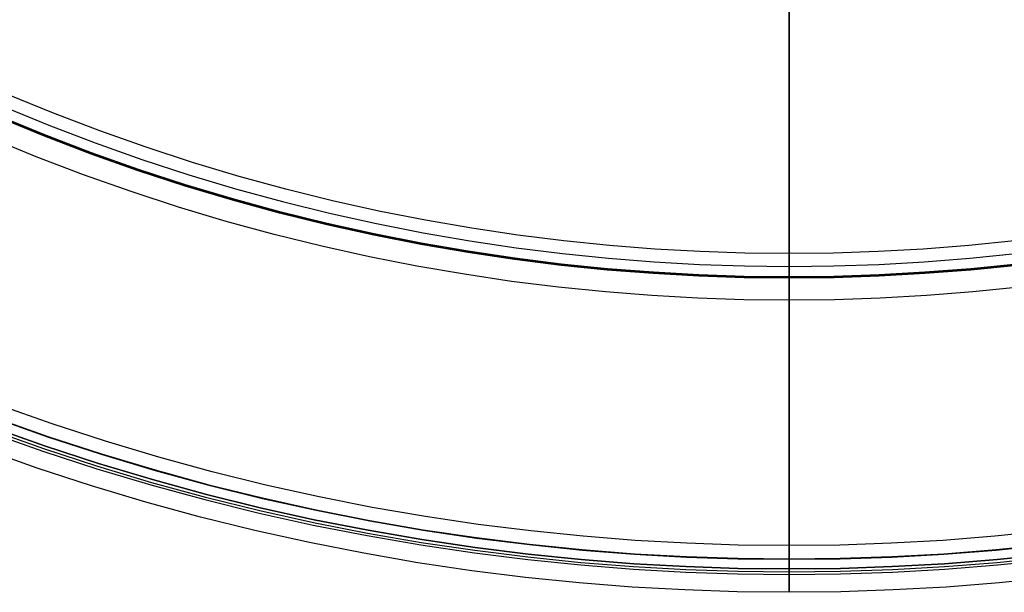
# Model space of a CAD drawing. Header units: millimetres. Extents: x 9981 to 10381, y 6395 to 6795.
# Tile 5 of 25: x 10115 to 10199, y 6395 to 6444. Entities that reach past the tile are written whole.
import ezdxf

# ---------------------------------------------------------------- set-up
doc = ezdxf.new("R2010")
doc.units = ezdxf.units.MM
doc.header["$MEASUREMENT"] = 0
doc.layers.add('0 filanca', color=1, linetype='Continuous')
doc.layers.add('0 filanca2', color=6, linetype='Continuous')

msp = doc.modelspace()

# ---------------------------------------------------------------- linework, layer by layer
at = {"layer": '0 filanca', "lineweight": -3}
for points in [[(10113.416, 6436.564), (10117.379, 6434.938), (10121.36, 6433.419), (10125.355, 6432.006), (10129.361, 6430.699), (10133.373, 6429.498), (10137.388, 6428.401), (10141.402, 6427.408), (10145.412, 6426.517), (10149.413, 6425.728), (10153.402, 6425.038), (10157.375, 6424.446), (10161.331, 6423.951), (10165.265, 6423.551), (10169.174, 6423.243), (10173.057, 6423.026), (10176.909, 6422.897), (10180.729, 6422.855)], [(10180.729, 6421.844), (10176.887, 6421.886), (10173.012, 6422.016), (10169.106, 6422.234), (10165.174, 6422.544), (10161.217, 6422.947), (10157.238, 6423.445), (10153.241, 6424.04), (10149.229, 6424.734), (10145.204, 6425.528), (10141.171, 6426.424), (10137.134, 6427.423), (10133.095, 6428.526), (10129.059, 6429.734), (10125.03, 6431.049), (10121.011, 6432.47), (10117.007, 6433.998), (10113.021, 6435.634)], [(10113.066, 6435.739), (10117.049, 6434.105), (10121.05, 6432.578), (10125.067, 6431.157), (10129.093, 6429.844), (10133.127, 6428.636), (10137.163, 6427.534), (10141.198, 6426.535), (10145.228, 6425.64), (10149.249, 6424.846), (10153.259, 6424.153), (10157.254, 6423.558), (10161.23, 6423.06), (10165.184, 6422.658), (10169.114, 6422.348), (10173.017, 6422.13), (10176.889, 6422.001), (10180.729, 6421.958)], [(10180.729, 6397.819), (10185.105, 6397.868), (10189.518, 6398.015), (10193.965, 6398.264), (10198.443, 6398.616), (10202.949, 6399.075), (10207.48, 6399.642), (10212.032, 6400.32), (10216.601, 6401.11), (10221.184, 6402.015), (10225.776, 6403.035), (10230.374, 6404.172), (10234.973, 6405.429), (10239.57, 6406.805), (10244.158, 6408.302), (10248.735, 6409.92), (10253.295, 6411.66), (10257.834, 6413.523), (10262.346, 6415.508), (10266.828, 6417.614), (10271.274, 6419.843), (10275.68, 6422.192), (10280.04, 6424.661), (10284.35, 6427.249)], [(10180.729, 6397.782), (10185.106, 6397.831), (10189.519, 6397.978), (10193.967, 6398.227), (10198.446, 6398.58), (10202.953, 6399.039), (10207.485, 6399.606), (10212.038, 6400.284), (10216.608, 6401.074), (10221.191, 6401.979), (10225.785, 6402.999), (10230.384, 6404.137), (10234.984, 6405.393), (10239.581, 6406.77), (10244.17, 6408.267), (10248.748, 6409.886), (10253.308, 6411.626), (10257.848, 6413.489), (10262.361, 6415.474), (10266.844, 6417.581), (10271.291, 6419.81), (10275.697, 6422.159), (10280.058, 6424.629), (10284.369, 6427.217)], [(10180.729, 6396.958), (10185.124, 6397.007), (10189.556, 6397.155), (10194.022, 6397.405), (10198.52, 6397.759), (10203.046, 6398.22), (10207.597, 6398.789), (10212.168, 6399.47), (10216.758, 6400.264), (10221.361, 6401.172), (10225.973, 6402.197), (10230.591, 6403.339), (10235.21, 6404.601), (10239.827, 6405.983), (10244.435, 6407.487), (10249.032, 6409.112), (10253.612, 6410.86), (10258.17, 6412.731), (10262.703, 6414.724), (10267.204, 6416.84), (10271.669, 6419.078), (10276.094, 6421.437), (10280.474, 6423.917), (10284.803, 6426.516)], [(10180.729, 6396.958), (10185.124, 6397.007), (10189.556, 6397.155), (10194.022, 6397.405), (10198.52, 6397.759), (10203.046, 6398.22), (10207.597, 6398.789), (10212.168, 6399.47), (10216.758, 6400.264), (10221.361, 6401.172), (10225.973, 6402.197), (10230.591, 6403.339), (10235.21, 6404.601), (10239.827, 6405.983), (10244.435, 6407.487), (10249.032, 6409.112), (10253.612, 6410.86), (10258.17, 6412.731), (10262.703, 6414.724), (10267.204, 6416.84), (10271.669, 6419.078), (10276.094, 6421.437), (10280.474, 6423.917), (10284.803, 6426.516)], [(10180.729, 6396.718), (10185.129, 6396.767), (10189.567, 6396.916), (10194.038, 6397.166), (10198.542, 6397.52), (10203.073, 6397.982), (10207.629, 6398.552), (10212.207, 6399.233), (10216.801, 6400.028), (10221.41, 6400.937), (10226.028, 6401.963), (10230.651, 6403.107), (10235.276, 6404.371), (10239.898, 6405.755), (10244.512, 6407.26), (10249.115, 6408.887), (10253.7, 6410.637), (10258.264, 6412.51), (10262.802, 6414.506), (10267.309, 6416.624), (10271.779, 6418.865), (10276.21, 6421.227), (10280.594, 6423.71), (10284.929, 6426.312)], [(10180.729, 6396.495), (10185.134, 6396.544), (10189.577, 6396.692), (10194.054, 6396.943), (10198.562, 6397.298), (10203.098, 6397.759), (10207.66, 6398.33), (10212.242, 6399.013), (10216.842, 6399.808), (10221.456, 6400.718), (10226.079, 6401.746), (10230.708, 6402.891), (10235.338, 6404.156), (10239.965, 6405.541), (10244.584, 6407.048), (10249.192, 6408.677), (10253.782, 6410.429), (10258.351, 6412.304), (10262.894, 6414.302), (10267.406, 6416.423), (10271.882, 6418.666), (10276.317, 6421.031), (10280.707, 6423.517), (10285.046, 6426.122)], [(10180.729, 6422.855), (10184.549, 6422.897), (10188.401, 6423.026), (10192.284, 6423.243), (10196.193, 6423.551), (10200.127, 6423.951)], [(10180.729, 6421.958), (10184.569, 6422.001), (10188.441, 6422.13), (10192.344, 6422.348), (10196.274, 6422.658), (10200.228, 6423.06)], [(10200.241, 6422.947), (10196.284, 6422.544), (10192.352, 6422.234), (10188.447, 6422.016), (10184.571, 6421.886), (10180.729, 6421.844)], [(10112.71, 6409.886), (10117.288, 6408.267), (10121.877, 6406.77), (10126.474, 6405.393), (10131.075, 6404.137), (10135.673, 6402.999), (10140.267, 6401.979), (10144.85, 6401.074), (10149.42, 6400.284), (10153.973, 6399.606), (10158.505, 6399.039), (10163.012, 6398.58), (10167.491, 6398.227), (10171.939, 6397.978), (10176.353, 6397.831), (10180.729, 6397.782)], [(10112.723, 6409.92), (10117.3, 6408.302), (10121.888, 6406.805), (10126.485, 6405.429), (10131.084, 6404.172), (10135.682, 6403.035), (10140.274, 6402.015), (10144.857, 6401.11), (10149.426, 6400.32), (10153.978, 6399.642), (10158.509, 6399.075), (10163.015, 6398.616), (10167.493, 6398.264), (10171.941, 6398.015), (10176.353, 6397.868), (10180.729, 6397.819)], [(10112.266, 6408.677), (10116.874, 6407.048), (10121.493, 6405.541), (10126.12, 6404.156), (10130.75, 6402.891), (10135.379, 6401.746), (10140.002, 6400.718), (10144.616, 6399.808), (10149.216, 6399.013), (10153.798, 6398.33), (10158.36, 6397.759), (10162.896, 6397.298), (10167.405, 6396.943), (10171.881, 6396.692), (10176.324, 6396.544), (10180.729, 6396.495)], [(10112.344, 6408.887), (10116.946, 6407.26), (10121.56, 6405.755), (10126.182, 6404.371), (10130.807, 6403.107), (10135.43, 6401.963), (10140.048, 6400.937), (10144.657, 6400.028), (10149.252, 6399.233), (10153.829, 6398.552), (10158.385, 6397.982), (10162.916, 6397.52), (10167.42, 6397.166), (10171.891, 6396.916), (10176.329, 6396.767), (10180.729, 6396.718)], [(10112.426, 6409.112), (10117.023, 6407.487), (10121.631, 6405.983), (10126.248, 6404.601), (10130.867, 6403.339), (10135.485, 6402.197), (10140.098, 6401.172), (10144.7, 6400.264), (10149.29, 6399.47), (10153.861, 6398.789), (10158.412, 6398.22), (10162.938, 6397.759), (10167.436, 6397.405), (10171.902, 6397.155), (10176.334, 6397.007), (10180.729, 6396.958)], [(10112.426, 6409.112), (10117.023, 6407.487), (10121.631, 6405.983), (10126.248, 6404.601), (10130.867, 6403.339), (10135.485, 6402.197), (10140.098, 6401.172), (10144.7, 6400.264), (10149.29, 6399.47), (10153.861, 6398.789), (10158.412, 6398.22), (10162.938, 6397.759), (10167.436, 6397.405), (10171.902, 6397.155), (10176.334, 6397.007), (10180.729, 6396.958)]]:
    msp.add_lwpolyline(points, dxfattribs=at)
for points in [[(10180.729, 6453.401, -1479.33), (10180.729, 6453.295, -1487.312), (10180.729, 6452.974, -1495.372), (10180.729, 6452.429, -1503.505), (10180.729, 6451.656, -1511.702), (10180.729, 6450.648, -1519.953), (10180.729, 6449.399, -1528.251), (10180.729, 6447.906, -1536.586), (10180.729, 6446.163, -1544.946), (10180.729, 6444.166, -1553.323), (10180.729, 6441.911, -1561.705), (10180.729, 6439.396, -1570.081), (10180.729, 6436.618, -1578.439), (10180.729, 6433.576, -1586.768), (10180.729, 6430.268, -1595.056), (10180.729, 6426.694, -1603.29), (10180.729, 6422.855, -1611.457)], [(10180.729, 6452.402, -1479.331), (10180.729, 6452.296, -1487.3), (10180.729, 6451.974, -1495.348), (10180.729, 6451.43, -1503.469), (10180.729, 6450.656, -1511.653), (10180.729, 6449.648, -1519.892), (10180.729, 6448.399, -1528.177), (10180.729, 6446.905, -1536.499), (10180.729, 6445.161, -1544.847), (10180.729, 6443.163, -1553.211), (10180.729, 6440.908, -1561.58), (10180.729, 6438.392, -1569.943), (10180.729, 6435.612, -1578.287), (10180.729, 6432.569, -1586.603), (10180.729, 6429.26, -1594.876), (10180.729, 6425.684, -1603.095), (10180.729, 6421.844, -1611.248)], [(10180.729, 6445.207, -1255.52), (10180.729, 6441.986, -1259.998), (10180.729, 6438.615, -1264.38), (10180.729, 6435.096, -1268.658), (10180.729, 6431.436, -1272.826), (10180.729, 6427.64, -1276.875), (10180.729, 6423.713, -1280.801), (10180.729, 6419.662, -1284.595), (10180.729, 6415.493, -1288.253), (10180.729, 6411.213, -1291.77), (10180.729, 6406.829, -1295.139), (10180.729, 6402.35, -1298.358), (10180.729, 6397.782, -1301.422)], [(10180.729, 6396.718, -1305.23), (10180.729, 6400.239, -1310.279), (10180.729, 6403.649, -1315.39), (10180.729, 6406.947, -1320.559), (10180.729, 6410.13, -1325.782), (10180.729, 6413.2, -1331.055), (10180.729, 6416.153, -1336.374), (10180.729, 6418.99, -1341.737), (10180.729, 6421.709, -1347.139), (10180.729, 6424.31, -1352.576), (10180.729, 6426.793, -1358.045), (10180.729, 6429.157, -1363.541), (10180.729, 6431.403, -1369.062), (10180.729, 6433.53, -1374.604), (10180.729, 6435.538, -1380.163), (10180.729, 6437.429, -1385.735), (10180.729, 6439.201, -1391.317), (10180.729, 6440.857, -1396.905), (10180.729, 6442.396, -1402.496), (10180.729, 6443.82, -1408.086), (10180.729, 6445.129, -1413.673)], [(10180.729, 6397.819, -1305.049), (10180.729, 6401.334, -1310.108), (10180.729, 6404.738, -1315.228), (10180.729, 6408.03, -1320.405), (10180.729, 6411.208, -1325.636), (10180.729, 6414.272, -1330.917), (10180.729, 6417.22, -1336.244), (10180.729, 6420.052, -1341.613), (10180.729, 6422.766, -1347.022), (10180.729, 6425.362, -1352.466), (10180.729, 6427.841, -1357.941), (10180.729, 6430.201, -1363.444), (10180.729, 6432.442, -1368.97), (10180.729, 6434.565, -1374.518), (10180.729, 6436.569, -1380.082), (10180.729, 6438.456, -1385.659), (10180.729, 6440.225, -1391.246), (10180.729, 6441.878, -1396.839), (10180.729, 6443.414, -1402.434), (10180.729, 6444.835, -1408.03)], [(10180.729, 6444.067, -1255.53), (10180.729, 6440.834, -1260.003), (10180.729, 6437.449, -1264.378), (10180.729, 6433.918, -1268.649), (10180.729, 6430.246, -1272.808), (10180.729, 6426.436, -1276.848), (10180.729, 6422.497, -1280.763), (10180.729, 6418.433, -1284.546), (10180.729, 6414.251, -1288.191), (10180.729, 6409.959, -1291.694), (10180.729, 6405.564, -1295.049), (10180.729, 6401.073, -1298.252), (10180.729, 6396.495, -1301.298)], [(10180.729, 6421.844, -1611.248), (10180.729, 6421.901, -1611.246), (10180.729, 6421.958, -1611.245), (10180.729, 6422.012, -1611.246), (10180.729, 6422.067, -1611.248), (10180.729, 6422.122, -1611.252), (10180.729, 6422.178, -1611.257), (10180.729, 6422.234, -1611.264), (10180.729, 6422.29, -1611.273), (10180.729, 6422.347, -1611.283), (10180.729, 6422.404, -1611.295), (10180.729, 6422.46, -1611.309), (10180.729, 6422.517, -1611.325), (10180.729, 6422.574, -1611.342), (10180.729, 6422.631, -1611.362), (10180.729, 6422.687, -1611.383), (10180.729, 6422.744, -1611.406), (10180.729, 6422.799, -1611.431), (10180.729, 6422.855, -1611.457)], [(10180.729, 6397.819, -1305.049), (10180.729, 6397.766, -1305.074), (10180.729, 6397.712, -1305.097), (10180.729, 6397.658, -1305.118), (10180.729, 6397.604, -1305.137), (10180.729, 6397.549, -1305.155), (10180.729, 6397.494, -1305.171), (10180.729, 6397.44, -1305.185), (10180.729, 6397.385, -1305.198), (10180.729, 6397.331, -1305.209), (10180.729, 6397.277, -1305.219), (10180.729, 6397.223, -1305.226), (10180.729, 6397.169, -1305.233), (10180.729, 6397.116, -1305.238), (10180.729, 6397.063, -1305.241), (10180.729, 6397.01, -1305.243), (10180.729, 6396.958, -1305.244), (10180.729, 6396.899, -1305.243), (10180.729, 6396.839, -1305.241), (10180.729, 6396.779, -1305.236), (10180.729, 6396.718, -1305.23)], [(10180.729, 6396.495, -1301.298), (10180.729, 6396.554, -1301.285), (10180.729, 6396.613, -1301.274), (10180.729, 6396.671, -1301.265), (10180.729, 6396.73, -1301.257), (10180.729, 6396.787, -1301.251), (10180.729, 6396.845, -1301.247), (10180.729, 6396.902, -1301.245), (10180.729, 6396.958, -1301.244), (10180.729, 6397.008, -1301.245), (10180.729, 6397.058, -1301.247), (10180.729, 6397.109, -1301.25), (10180.729, 6397.16, -1301.254), (10180.729, 6397.211, -1301.26), (10180.729, 6397.263, -1301.267), (10180.729, 6397.314, -1301.276), (10180.729, 6397.367, -1301.286), (10180.729, 6397.419, -1301.298), (10180.729, 6397.471, -1301.311), (10180.729, 6397.523, -1301.326), (10180.729, 6397.575, -1301.342), (10180.729, 6397.627, -1301.359), (10180.729, 6397.679, -1301.379), (10180.729, 6397.731, -1301.399), (10180.729, 6397.782, -1301.422)]]:
    msp.add_polyline3d(points, dxfattribs=at)
at = {"layer": '0 filanca2', "lineweight": -3}
for points in [[(10180.729, 6423.958), (10176.934, 6424), (10173.106, 6424.128), (10169.248, 6424.344), (10165.364, 6424.65), (10161.455, 6425.048), (10157.525, 6425.54), (10153.577, 6426.128), (10149.613, 6426.813), (10145.638, 6427.597), (10141.655, 6428.482), (10137.666, 6429.469), (10133.677, 6430.559), (10129.69, 6431.753), (10125.71, 6433.051), (10121.74, 6434.455), (10117.785, 6435.964), (10113.848, 6437.58)], [(10180.729, 6421.958), (10176.889, 6422.001), (10173.017, 6422.13), (10169.114, 6422.348), (10165.184, 6422.658), (10161.23, 6423.06), (10157.254, 6423.558), (10153.259, 6424.153), (10149.249, 6424.846), (10145.228, 6425.64), (10141.198, 6426.535), (10137.163, 6427.534), (10133.127, 6428.636), (10129.093, 6429.844), (10125.067, 6431.157), (10121.05, 6432.578), (10117.049, 6434.105), (10113.066, 6435.739)], [(10180.729, 6421.958), (10176.889, 6422.001), (10173.017, 6422.13), (10169.114, 6422.348), (10165.184, 6422.658), (10161.23, 6423.06), (10157.254, 6423.558), (10153.259, 6424.153), (10149.249, 6424.846), (10145.228, 6425.64), (10141.198, 6426.535), (10137.163, 6427.534), (10133.127, 6428.636), (10129.093, 6429.844), (10125.067, 6431.157), (10121.05, 6432.578), (10117.049, 6434.105), (10113.066, 6435.739)], [(10180.729, 6419.958), (10176.845, 6420.001), (10172.927, 6420.132), (10168.98, 6420.353), (10165.005, 6420.666), (10161.004, 6421.073), (10156.982, 6421.577), (10152.942, 6422.178), (10148.886, 6422.88), (10144.817, 6423.682), (10140.741, 6424.588), (10136.659, 6425.598), (10132.576, 6426.713), (10128.496, 6427.935), (10124.423, 6429.264), (10120.36, 6430.7), (10116.312, 6432.245), (10112.284, 6433.898)], [(10283.751, 6428.218), (10279.466, 6425.645), (10275.131, 6423.19), (10270.751, 6420.854), (10266.33, 6418.639), (10261.875, 6416.544), (10257.388, 6414.571), (10252.876, 6412.72), (10248.342, 6410.989), (10243.792, 6409.38), (10239.23, 6407.892), (10234.66, 6406.524), (10230.087, 6405.275), (10225.516, 6404.144), (10220.95, 6403.129), (10216.394, 6402.23), (10211.851, 6401.445), (10207.325, 6400.771), (10202.821, 6400.207), (10198.341, 6399.751), (10193.888, 6399.4), (10189.467, 6399.153), (10185.079, 6399.006), (10180.729, 6398.958)], [(10284.803, 6426.516), (10280.474, 6423.917), (10276.094, 6421.437), (10271.669, 6419.078), (10267.204, 6416.84), (10262.703, 6414.724), (10258.17, 6412.731), (10253.612, 6410.86), (10249.032, 6409.112), (10244.435, 6407.487), (10239.827, 6405.983), (10235.21, 6404.601), (10230.591, 6403.339), (10225.973, 6402.197), (10221.361, 6401.172), (10216.758, 6400.264), (10212.168, 6399.47), (10207.597, 6398.789), (10203.046, 6398.22), (10198.52, 6397.759), (10194.022, 6397.405), (10189.556, 6397.155), (10185.124, 6397.007), (10180.729, 6396.958)], [(10284.803, 6426.516), (10280.474, 6423.917), (10276.094, 6421.437), (10271.669, 6419.078), (10267.204, 6416.84), (10262.703, 6414.724), (10258.17, 6412.731), (10253.612, 6410.86), (10249.032, 6409.112), (10244.435, 6407.487), (10239.827, 6405.983), (10235.21, 6404.601), (10230.591, 6403.339), (10225.973, 6402.197), (10221.361, 6401.172), (10216.758, 6400.264), (10212.168, 6399.47), (10207.597, 6398.789), (10203.046, 6398.22), (10198.52, 6397.759), (10194.022, 6397.405), (10189.556, 6397.155), (10185.124, 6397.007), (10180.729, 6396.958)], [(10200.003, 6425.048), (10196.094, 6424.65), (10192.21, 6424.344), (10188.352, 6424.128), (10184.525, 6424), (10180.729, 6423.958)], [(10285.854, 6424.815), (10281.481, 6422.189), (10277.057, 6419.684), (10272.588, 6417.301), (10268.077, 6415.041), (10263.531, 6412.903), (10258.952, 6410.89), (10254.348, 6409), (10249.722, 6407.235), (10245.079, 6405.593), (10240.424, 6404.074), (10235.761, 6402.678), (10231.095, 6401.404), (10226.43, 6400.25), (10221.771, 6399.214), (10217.122, 6398.297), (10212.486, 6397.495), (10207.868, 6396.808), (10203.272, 6396.233), (10198.7, 6395.767), (10194.157, 6395.409), (10189.645, 6395.157), (10185.168, 6395.007), (10180.729, 6394.958)], [(10200.228, 6423.06), (10196.274, 6422.658), (10192.344, 6422.348), (10188.441, 6422.13), (10184.569, 6422.001), (10180.729, 6421.958)], [(10200.228, 6423.06), (10196.274, 6422.658), (10192.344, 6422.348), (10188.441, 6422.13), (10184.569, 6422.001), (10180.729, 6421.958)], [(10200.454, 6421.073), (10196.454, 6420.666), (10192.478, 6420.353), (10188.531, 6420.132), (10184.613, 6420.001), (10180.729, 6419.958)], [(10180.729, 6398.958), (10176.379, 6399.006), (10171.991, 6399.153), (10167.57, 6399.4), (10163.118, 6399.751), (10158.637, 6400.207), (10154.133, 6400.771), (10149.607, 6401.445), (10145.064, 6402.23), (10140.508, 6403.129), (10135.942, 6404.144), (10131.371, 6405.275), (10126.798, 6406.524), (10122.228, 6407.892), (10117.666, 6409.38), (10113.116, 6410.989)], [(10180.729, 6396.958), (10176.334, 6397.007), (10171.902, 6397.155), (10167.436, 6397.405), (10162.938, 6397.759), (10158.412, 6398.22), (10153.861, 6398.789), (10149.29, 6399.47), (10144.7, 6400.264), (10140.098, 6401.172), (10135.485, 6402.197), (10130.867, 6403.339), (10126.248, 6404.601), (10121.631, 6405.983), (10117.023, 6407.487), (10112.426, 6409.112)], [(10180.729, 6396.958), (10176.334, 6397.007), (10171.902, 6397.155), (10167.436, 6397.405), (10162.938, 6397.759), (10158.412, 6398.22), (10153.861, 6398.789), (10149.29, 6399.47), (10144.7, 6400.264), (10140.098, 6401.172), (10135.485, 6402.197), (10130.867, 6403.339), (10126.248, 6404.601), (10121.631, 6405.983), (10117.023, 6407.487), (10112.426, 6409.112)], [(10180.729, 6394.958), (10176.29, 6395.007), (10171.813, 6395.157), (10167.301, 6395.409), (10162.758, 6395.767), (10158.187, 6396.233), (10153.59, 6396.808), (10148.972, 6397.495), (10144.336, 6398.297), (10139.687, 6399.214), (10135.028, 6400.25), (10130.363, 6401.404), (10125.697, 6402.678), (10121.035, 6404.074), (10116.379, 6405.593), (10111.736, 6407.235)]]:
    msp.add_lwpolyline(points, dxfattribs=at)
for points in [[(10180.729, 6423.958, -1613.245), (10180.729, 6423.958, -1613.29), (10180.729, 6423.956, -1613.334), (10180.729, 6423.954, -1613.379), (10180.729, 6423.95, -1613.425), (10180.729, 6423.945, -1613.471), (10180.729, 6423.94, -1613.517), (10180.729, 6423.933, -1613.563), (10180.729, 6423.925, -1613.609), (10180.729, 6423.916, -1613.656), (10180.729, 6423.905, -1613.702), (10180.729, 6423.894, -1613.749), (10180.729, 6423.881, -1613.795), (10180.729, 6423.867, -1613.842), (10180.729, 6423.852, -1613.889), (10180.729, 6423.835, -1613.935), (10180.729, 6423.818, -1613.981), (10180.729, 6423.799, -1614.027), (10180.729, 6423.779, -1614.073), (10180.729, 6423.757, -1614.119), (10180.729, 6423.735, -1614.164), (10180.729, 6423.711, -1614.208), (10180.729, 6423.686, -1614.253), (10180.729, 6423.66, -1614.296), (10180.729, 6423.632, -1614.34), (10180.729, 6423.603, -1614.382), (10180.729, 6423.574, -1614.424), (10180.729, 6423.543, -1614.465), (10180.729, 6423.511, -1614.506), (10180.729, 6423.478, -1614.545), (10180.729, 6423.444, -1614.584), (10180.729, 6423.408, -1614.622), (10180.729, 6423.372, -1614.659), (10180.729, 6423.335, -1614.695), (10180.729, 6423.297, -1614.731), (10180.729, 6423.258, -1614.765), (10180.729, 6423.219, -1614.798), (10180.729, 6423.178, -1614.83), (10180.729, 6423.137, -1614.861), (10180.729, 6423.095, -1614.891), (10180.729, 6423.052, -1614.919), (10180.729, 6423.009, -1614.947), (10180.729, 6422.966, -1614.973), (10180.729, 6422.921, -1614.998), (10180.729, 6422.877, -1615.022), (10180.729, 6422.832, -1615.044), (10180.729, 6422.786, -1615.066), (10180.729, 6422.74, -1615.086), (10180.729, 6422.694, -1615.105), (10180.729, 6422.648, -1615.122), (10180.729, 6422.602, -1615.139), (10180.729, 6422.555, -1615.154), (10180.729, 6422.508, -1615.168), (10180.729, 6422.462, -1615.181), (10180.729, 6422.415, -1615.192), (10180.729, 6422.368, -1615.203), (10180.729, 6422.322, -1615.212), (10180.729, 6422.276, -1615.22), (10180.729, 6422.229, -1615.227), (10180.729, 6422.183, -1615.232), (10180.729, 6422.138, -1615.237), (10180.729, 6422.092, -1615.241), (10180.729, 6422.047, -1615.243), (10180.729, 6422.002, -1615.245), (10180.729, 6421.958, -1615.245), (10180.729, 6421.914, -1615.245), (10180.729, 6421.869, -1615.243), (10180.729, 6421.824, -1615.241), (10180.729, 6421.778, -1615.237), (10180.729, 6421.733, -1615.232), (10180.729, 6421.687, -1615.227), (10180.729, 6421.641, -1615.22), (10180.729, 6421.594, -1615.212), (10180.729, 6421.548, -1615.203), (10180.729, 6421.501, -1615.192), (10180.729, 6421.454, -1615.181), (10180.729, 6421.408, -1615.168), (10180.729, 6421.361, -1615.154), (10180.729, 6421.315, -1615.139), (10180.729, 6421.268, -1615.122), (10180.729, 6421.222, -1615.105), (10180.729, 6421.176, -1615.086), (10180.729, 6421.13, -1615.066), (10180.729, 6421.085, -1615.044), (10180.729, 6421.039, -1615.022), (10180.729, 6420.995, -1614.998), (10180.729, 6420.951, -1614.973), (10180.729, 6420.907, -1614.947), (10180.729, 6420.864, -1614.919), (10180.729, 6420.821, -1614.891), (10180.729, 6420.779, -1614.861), (10180.729, 6420.738, -1614.83), (10180.729, 6420.697, -1614.798), (10180.729, 6420.658, -1614.765), (10180.729, 6420.619, -1614.731), (10180.729, 6420.581, -1614.695), (10180.729, 6420.544, -1614.659), (10180.729, 6420.508, -1614.622), (10180.729, 6420.473, -1614.584), (10180.729, 6420.438, -1614.545), (10180.729, 6420.405, -1614.506), (10180.729, 6420.373, -1614.465), (10180.729, 6420.342, -1614.424), (10180.729, 6420.313, -1614.382), (10180.729, 6420.284, -1614.34), (10180.729, 6420.257, -1614.296), (10180.729, 6420.23, -1614.253), (10180.729, 6420.205, -1614.208), (10180.729, 6420.182, -1614.164), (10180.729, 6420.159, -1614.119), (10180.729, 6420.138, -1614.073), (10180.729, 6420.117, -1614.027), (10180.729, 6420.098, -1613.981), (10180.729, 6420.081, -1613.935), (10180.729, 6420.064, -1613.889), (10180.729, 6420.049, -1613.842), (10180.729, 6420.035, -1613.795), (10180.729, 6420.023, -1613.749), (10180.729, 6420.011, -1613.702), (10180.729, 6420.001, -1613.656), (10180.729, 6419.991, -1613.609), (10180.729, 6419.983, -1613.563), (10180.729, 6419.977, -1613.517), (10180.729, 6419.971, -1613.471), (10180.729, 6419.966, -1613.425), (10180.729, 6419.963, -1613.379), (10180.729, 6419.96, -1613.334), (10180.729, 6419.959, -1613.29), (10180.729, 6419.958, -1613.245), (10180.729, 6419.959, -1613.201), (10180.729, 6419.96, -1613.156), (10180.729, 6419.963, -1613.111), (10180.729, 6419.966, -1613.065), (10180.729, 6419.971, -1613.02), (10180.729, 6419.977, -1612.974), (10180.729, 6419.983, -1612.928), (10180.729, 6419.991, -1612.881), (10180.729, 6420.001, -1612.835), (10180.729, 6420.011, -1612.788), (10180.729, 6420.023, -1612.741), (10180.729, 6420.035, -1612.695), (10180.729, 6420.049, -1612.648), (10180.729, 6420.064, -1612.602), (10180.729, 6420.081, -1612.555), (10180.729, 6420.098, -1612.509), (10180.729, 6420.117, -1612.463), (10180.729, 6420.138, -1612.417), (10180.729, 6420.159, -1612.372), (10180.729, 6420.182, -1612.327), (10180.729, 6420.205, -1612.282), (10180.729, 6420.23, -1612.238), (10180.729, 6420.257, -1612.194), (10180.729, 6420.284, -1612.151), (10180.729, 6420.313, -1612.108), (10180.729, 6420.342, -1612.066), (10180.729, 6420.373, -1612.025), (10180.729, 6420.405, -1611.985), (10180.729, 6420.438, -1611.945), (10180.729, 6420.473, -1611.906), (10180.729, 6420.508, -1611.868), (10180.729, 6420.544, -1611.831), (10180.729, 6420.581, -1611.795), (10180.729, 6420.619, -1611.76), (10180.729, 6420.658, -1611.726), (10180.729, 6420.697, -1611.692), (10180.729, 6420.738, -1611.66), (10180.729, 6420.779, -1611.63), (10180.729, 6420.821, -1611.6), (10180.729, 6420.864, -1611.571), (10180.729, 6420.907, -1611.544), (10180.729, 6420.951, -1611.517), (10180.729, 6420.995, -1611.492), (10180.729, 6421.039, -1611.469), (10180.729, 6421.085, -1611.446), (10180.729, 6421.13, -1611.425), (10180.729, 6421.176, -1611.404), (10180.729, 6421.222, -1611.386), (10180.729, 6421.268, -1611.368), (10180.729, 6421.315, -1611.352), (10180.729, 6421.361, -1611.336), (10180.729, 6421.408, -1611.322), (10180.729, 6421.454, -1611.31), (10180.729, 6421.501, -1611.298), (10180.729, 6421.548, -1611.288), (10180.729, 6421.594, -1611.279), (10180.729, 6421.641, -1611.271), (10180.729, 6421.687, -1611.264), (10180.729, 6421.733, -1611.258), (10180.729, 6421.778, -1611.253), (10180.729, 6421.824, -1611.25), (10180.729, 6421.869, -1611.247), (10180.729, 6421.914, -1611.246), (10180.729, 6421.958, -1611.245), (10180.729, 6422.002, -1611.246), (10180.729, 6422.047, -1611.247), (10180.729, 6422.092, -1611.25), (10180.729, 6422.138, -1611.253), (10180.729, 6422.183, -1611.258), (10180.729, 6422.229, -1611.264), (10180.729, 6422.276, -1611.271), (10180.729, 6422.322, -1611.279), (10180.729, 6422.368, -1611.288), (10180.729, 6422.415, -1611.298), (10180.729, 6422.462, -1611.31), (10180.729, 6422.508, -1611.322), (10180.729, 6422.555, -1611.336), (10180.729, 6422.602, -1611.352), (10180.729, 6422.648, -1611.368), (10180.729, 6422.694, -1611.386), (10180.729, 6422.74, -1611.404), (10180.729, 6422.786, -1611.425), (10180.729, 6422.832, -1611.446), (10180.729, 6422.877, -1611.469), (10180.729, 6422.921, -1611.492), (10180.729, 6422.966, -1611.517), (10180.729, 6423.009, -1611.544), (10180.729, 6423.052, -1611.571), (10180.729, 6423.095, -1611.6), (10180.729, 6423.137, -1611.63), (10180.729, 6423.178, -1611.66), (10180.729, 6423.219, -1611.692), (10180.729, 6423.258, -1611.726), (10180.729, 6423.297, -1611.76), (10180.729, 6423.335, -1611.795), (10180.729, 6423.372, -1611.831), (10180.729, 6423.408, -1611.868), (10180.729, 6423.444, -1611.906), (10180.729, 6423.478, -1611.945), (10180.729, 6423.511, -1611.985), (10180.729, 6423.543, -1612.025), (10180.729, 6423.574, -1612.066), (10180.729, 6423.603, -1612.108), (10180.729, 6423.632, -1612.151), (10180.729, 6423.66, -1612.194), (10180.729, 6423.686, -1612.238), (10180.729, 6423.711, -1612.282), (10180.729, 6423.735, -1612.327), (10180.729, 6423.757, -1612.372), (10180.729, 6423.779, -1612.417), (10180.729, 6423.799, -1612.463), (10180.729, 6423.818, -1612.509), (10180.729, 6423.835, -1612.555), (10180.729, 6423.852, -1612.602), (10180.729, 6423.867, -1612.648), (10180.729, 6423.881, -1612.695), (10180.729, 6423.894, -1612.741), (10180.729, 6423.905, -1612.788), (10180.729, 6423.916, -1612.835), (10180.729, 6423.925, -1612.881), (10180.729, 6423.933, -1612.928), (10180.729, 6423.94, -1612.974), (10180.729, 6423.945, -1613.02), (10180.729, 6423.95, -1613.065), (10180.729, 6423.954, -1613.111), (10180.729, 6423.956, -1613.156), (10180.729, 6423.958, -1613.201), (10180.729, 6423.958, -1613.245)], [(10180.729, 6398.958, -1303.244), (10180.729, 6398.958, -1303.288), (10180.729, 6398.956, -1303.333), (10180.729, 6398.954, -1303.378), (10180.729, 6398.95, -1303.424), (10180.729, 6398.945, -1303.469), (10180.729, 6398.94, -1303.515), (10180.729, 6398.933, -1303.562), (10180.729, 6398.925, -1303.608), (10180.729, 6398.916, -1303.654), (10180.729, 6398.905, -1303.701), (10180.729, 6398.894, -1303.748), (10180.729, 6398.881, -1303.794), (10180.729, 6398.867, -1303.841), (10180.729, 6398.852, -1303.888), (10180.729, 6398.835, -1303.934), (10180.729, 6398.818, -1303.98), (10180.729, 6398.799, -1304.026), (10180.729, 6398.779, -1304.072), (10180.729, 6398.757, -1304.118), (10180.729, 6398.735, -1304.163), (10180.729, 6398.711, -1304.207), (10180.729, 6398.686, -1304.252), (10180.729, 6398.66, -1304.295), (10180.729, 6398.632, -1304.338), (10180.729, 6398.603, -1304.381), (10180.729, 6398.574, -1304.423), (10180.729, 6398.543, -1304.464), (10180.729, 6398.511, -1304.505), (10180.729, 6398.478, -1304.544), (10180.729, 6398.444, -1304.583), (10180.729, 6398.408, -1304.621), (10180.729, 6398.372, -1304.658), (10180.729, 6398.335, -1304.694), (10180.729, 6398.297, -1304.73), (10180.729, 6398.258, -1304.764), (10180.729, 6398.219, -1304.797), (10180.729, 6398.178, -1304.829), (10180.729, 6398.137, -1304.86), (10180.729, 6398.095, -1304.889), (10180.729, 6398.052, -1304.918), (10180.729, 6398.009, -1304.945), (10180.729, 6397.966, -1304.972), (10180.729, 6397.921, -1304.997), (10180.729, 6397.877, -1305.021), (10180.729, 6397.832, -1305.043), (10180.729, 6397.786, -1305.065), (10180.729, 6397.74, -1305.085), (10180.729, 6397.694, -1305.104), (10180.729, 6397.648, -1305.121), (10180.729, 6397.602, -1305.138), (10180.729, 6397.555, -1305.153), (10180.729, 6397.508, -1305.167), (10180.729, 6397.462, -1305.18), (10180.729, 6397.415, -1305.191), (10180.729, 6397.368, -1305.202), (10180.729, 6397.322, -1305.211), (10180.729, 6397.276, -1305.219), (10180.729, 6397.229, -1305.226), (10180.729, 6397.183, -1305.231), (10180.729, 6397.138, -1305.236), (10180.729, 6397.092, -1305.24), (10180.729, 6397.047, -1305.242), (10180.729, 6397.002, -1305.244), (10180.729, 6396.958, -1305.244), (10180.729, 6396.914, -1305.244), (10180.729, 6396.869, -1305.242), (10180.729, 6396.824, -1305.24), (10180.729, 6396.778, -1305.236), (10180.729, 6396.733, -1305.231), (10180.729, 6396.687, -1305.226), (10180.729, 6396.641, -1305.219), (10180.729, 6396.594, -1305.211), (10180.729, 6396.548, -1305.202), (10180.729, 6396.501, -1305.191), (10180.729, 6396.454, -1305.18), (10180.729, 6396.408, -1305.167), (10180.729, 6396.361, -1305.153), (10180.729, 6396.315, -1305.138), (10180.729, 6396.268, -1305.121), (10180.729, 6396.222, -1305.104), (10180.729, 6396.176, -1305.085), (10180.729, 6396.13, -1305.065), (10180.729, 6396.085, -1305.043), (10180.729, 6396.039, -1305.021), (10180.729, 6395.995, -1304.997), (10180.729, 6395.951, -1304.972), (10180.729, 6395.907, -1304.945), (10180.729, 6395.864, -1304.918), (10180.729, 6395.821, -1304.889), (10180.729, 6395.779, -1304.86), (10180.729, 6395.738, -1304.829), (10180.729, 6395.697, -1304.797), (10180.729, 6395.658, -1304.764), (10180.729, 6395.619, -1304.73), (10180.729, 6395.581, -1304.694), (10180.729, 6395.544, -1304.658), (10180.729, 6395.508, -1304.621), (10180.729, 6395.473, -1304.583), (10180.729, 6395.438, -1304.544), (10180.729, 6395.405, -1304.505), (10180.729, 6395.373, -1304.464), (10180.729, 6395.342, -1304.423), (10180.729, 6395.313, -1304.381), (10180.729, 6395.284, -1304.338), (10180.729, 6395.257, -1304.295), (10180.729, 6395.23, -1304.252), (10180.729, 6395.205, -1304.207), (10180.729, 6395.182, -1304.163), (10180.729, 6395.159, -1304.118), (10180.729, 6395.138, -1304.072), (10180.729, 6395.117, -1304.026), (10180.729, 6395.098, -1303.98), (10180.729, 6395.081, -1303.934), (10180.729, 6395.064, -1303.888), (10180.729, 6395.049, -1303.841), (10180.729, 6395.035, -1303.794), (10180.729, 6395.023, -1303.748), (10180.729, 6395.011, -1303.701), (10180.729, 6395.001, -1303.654), (10180.729, 6394.991, -1303.608), (10180.729, 6394.983, -1303.562), (10180.729, 6394.977, -1303.515), (10180.729, 6394.971, -1303.469), (10180.729, 6394.966, -1303.424), (10180.729, 6394.963, -1303.378), (10180.729, 6394.96, -1303.333), (10180.729, 6394.959, -1303.288), (10180.729, 6394.958, -1303.244), (10180.729, 6394.959, -1303.2), (10180.729, 6394.96, -1303.155), (10180.729, 6394.963, -1303.11), (10180.729, 6394.966, -1303.064), (10180.729, 6394.971, -1303.019), (10180.729, 6394.977, -1302.973), (10180.729, 6394.983, -1302.926), (10180.729, 6394.991, -1302.88), (10180.729, 6395.001, -1302.834), (10180.729, 6395.011, -1302.787), (10180.729, 6395.023, -1302.74), (10180.729, 6395.035, -1302.694), (10180.729, 6395.049, -1302.647), (10180.729, 6395.064, -1302.601), (10180.729, 6395.081, -1302.554), (10180.729, 6395.098, -1302.508), (10180.729, 6395.117, -1302.462), (10180.729, 6395.138, -1302.416), (10180.729, 6395.159, -1302.371), (10180.729, 6395.182, -1302.325), (10180.729, 6395.205, -1302.281), (10180.729, 6395.23, -1302.237), (10180.729, 6395.257, -1302.193), (10180.729, 6395.284, -1302.15), (10180.729, 6395.313, -1302.107), (10180.729, 6395.342, -1302.065), (10180.729, 6395.373, -1302.024), (10180.729, 6395.405, -1301.983), (10180.729, 6395.438, -1301.944), (10180.729, 6395.473, -1301.905), (10180.729, 6395.508, -1301.867), (10180.729, 6395.544, -1301.83), (10180.729, 6395.581, -1301.794), (10180.729, 6395.619, -1301.759), (10180.729, 6395.658, -1301.724), (10180.729, 6395.697, -1301.691), (10180.729, 6395.738, -1301.659), (10180.729, 6395.779, -1301.628), (10180.729, 6395.821, -1301.599), (10180.729, 6395.864, -1301.57), (10180.729, 6395.907, -1301.543), (10180.729, 6395.951, -1301.516), (10180.729, 6395.995, -1301.491), (10180.729, 6396.039, -1301.467), (10180.729, 6396.085, -1301.445), (10180.729, 6396.13, -1301.424), (10180.729, 6396.176, -1301.403), (10180.729, 6396.222, -1301.384), (10180.729, 6396.268, -1301.367), (10180.729, 6396.315, -1301.35), (10180.729, 6396.361, -1301.335), (10180.729, 6396.408, -1301.321), (10180.729, 6396.454, -1301.309), (10180.729, 6396.501, -1301.297), (10180.729, 6396.548, -1301.287), (10180.729, 6396.594, -1301.277), (10180.729, 6396.641, -1301.269), (10180.729, 6396.687, -1301.263), (10180.729, 6396.733, -1301.257), (10180.729, 6396.778, -1301.252), (10180.729, 6396.824, -1301.249), (10180.729, 6396.869, -1301.246), (10180.729, 6396.914, -1301.245), (10180.729, 6396.958, -1301.244), (10180.729, 6397.002, -1301.245), (10180.729, 6397.047, -1301.246), (10180.729, 6397.092, -1301.249), (10180.729, 6397.138, -1301.252), (10180.729, 6397.183, -1301.257), (10180.729, 6397.229, -1301.263), (10180.729, 6397.276, -1301.269), (10180.729, 6397.322, -1301.277), (10180.729, 6397.368, -1301.287), (10180.729, 6397.415, -1301.297), (10180.729, 6397.462, -1301.309), (10180.729, 6397.508, -1301.321), (10180.729, 6397.555, -1301.335), (10180.729, 6397.602, -1301.35), (10180.729, 6397.648, -1301.367), (10180.729, 6397.694, -1301.384), (10180.729, 6397.74, -1301.403), (10180.729, 6397.786, -1301.424), (10180.729, 6397.832, -1301.445), (10180.729, 6397.877, -1301.467), (10180.729, 6397.921, -1301.491), (10180.729, 6397.966, -1301.516), (10180.729, 6398.009, -1301.543), (10180.729, 6398.052, -1301.57), (10180.729, 6398.095, -1301.599), (10180.729, 6398.137, -1301.628), (10180.729, 6398.178, -1301.659), (10180.729, 6398.219, -1301.691), (10180.729, 6398.258, -1301.724), (10180.729, 6398.297, -1301.759), (10180.729, 6398.335, -1301.794), (10180.729, 6398.372, -1301.83), (10180.729, 6398.408, -1301.867), (10180.729, 6398.444, -1301.905), (10180.729, 6398.478, -1301.944), (10180.729, 6398.511, -1301.983), (10180.729, 6398.543, -1302.024), (10180.729, 6398.574, -1302.065), (10180.729, 6398.603, -1302.107), (10180.729, 6398.632, -1302.15), (10180.729, 6398.66, -1302.193), (10180.729, 6398.686, -1302.237), (10180.729, 6398.711, -1302.281), (10180.729, 6398.735, -1302.325), (10180.729, 6398.757, -1302.371), (10180.729, 6398.779, -1302.416), (10180.729, 6398.799, -1302.462), (10180.729, 6398.818, -1302.508), (10180.729, 6398.835, -1302.554), (10180.729, 6398.852, -1302.601), (10180.729, 6398.867, -1302.647), (10180.729, 6398.881, -1302.694), (10180.729, 6398.894, -1302.74), (10180.729, 6398.905, -1302.787), (10180.729, 6398.916, -1302.834), (10180.729, 6398.925, -1302.88), (10180.729, 6398.933, -1302.926), (10180.729, 6398.94, -1302.973), (10180.729, 6398.945, -1303.019), (10180.729, 6398.95, -1303.064), (10180.729, 6398.954, -1303.11), (10180.729, 6398.956, -1303.155), (10180.729, 6398.958, -1303.2), (10180.729, 6398.958, -1303.244)]]:
    msp.add_polyline3d(points, dxfattribs=at)

doc.saveas('drawing.dxf')
